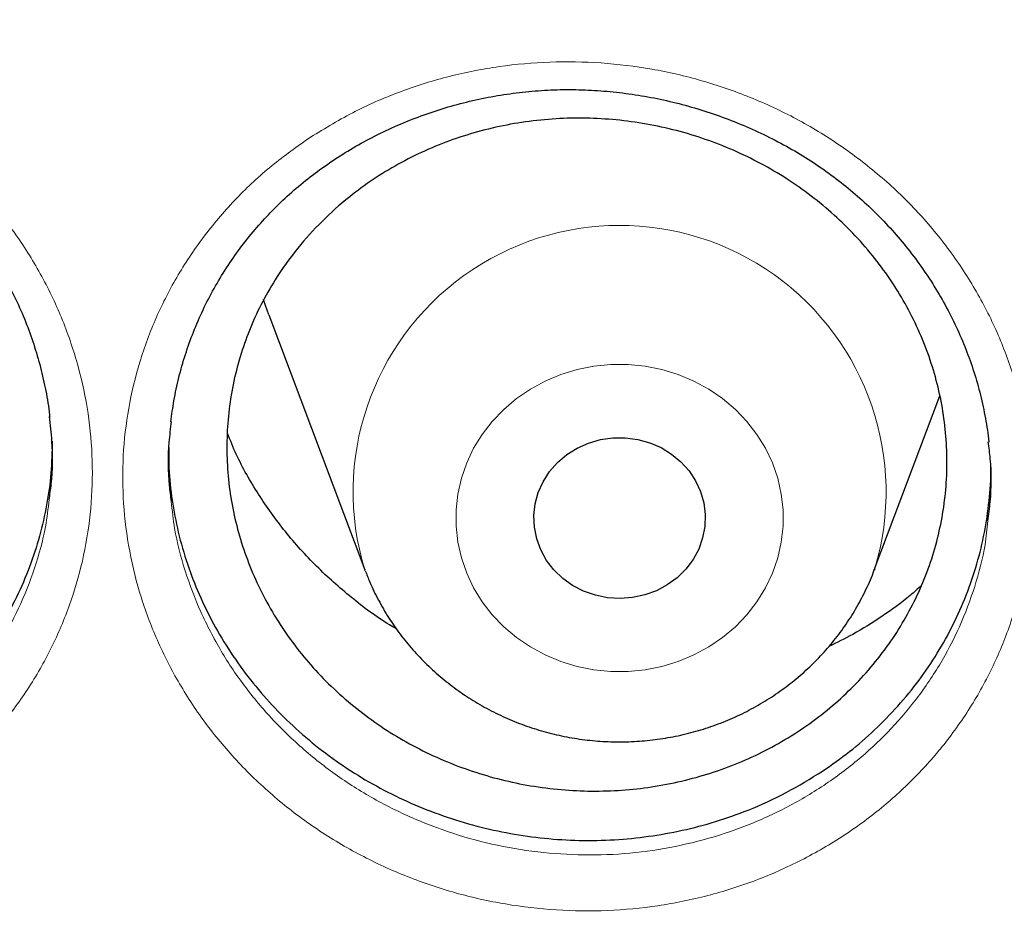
# Model space of a CAD drawing. Header units: millimetres. Extents: x 8 to 791, y 12 to 1717.
# Tile 200 of 256: x 372.11 to 376.7, y 1555.61 to 1559.79. Entities that reach past the tile are written whole.
import ezdxf

# ---------------------------------------------------------------- set-up
doc = ezdxf.new("R2010")
doc.units = ezdxf.units.MM

msp = doc.modelspace()

# ---------------------------------------------------------------- linework, layer by layer
at = {"color": 7, "linetype": 'Continuous', "lineweight": 30}
for p, q in [((373.2691, 1558.4164), (373.7161, 1557.2282)), ((376.0923, 1557.2282), (376.3973, 1558.039)), ((373.7177, 1557.224), (373.7161, 1557.2282)), ((376.094, 1557.2329), (376.0923, 1557.2282))]:
    msp.add_line(p, q, dxfattribs=at)
at = {"color": 7, "linetype": 'Continuous', "lineweight": 30, "flags": 128}
for points in [[(373.2691, 1558.4164), (373.2532, 1558.4605), (373.244, 1558.4884)], [(374.5178, 1557.3725), (374.5069, 1557.4264), (374.5044, 1557.4811), (374.5104, 1557.5356), (374.5248, 1557.5887), (374.5474, 1557.6392), (374.5775, 1557.6862), (374.6146, 1557.7285), (374.6578, 1557.7653), (374.7063, 1557.7958), (374.759, 1557.8194), (374.8148, 1557.8355), (374.8726, 1557.8438), (374.931, 1557.8441), (374.9888, 1557.8365), (375.0448, 1557.821), (375.0978, 1557.798), (375.1467, 1557.7681), (375.1905, 1557.7318), (375.2281, 1557.6899), (375.2588, 1557.6433), (375.282, 1557.593), (375.2971, 1557.5401), (375.3038, 1557.4857), (375.3021, 1557.4309), (375.2918, 1557.377), (375.2733, 1557.325), (375.2469, 1557.2761), (375.2132, 1557.2314), (375.1729, 1557.1917), (375.1269, 1557.158), (375.0762, 1557.1308), (375.0218, 1557.111), (374.9648, 1557.0987), (374.9066, 1557.0944), (374.8484, 1557.0981), (374.7913, 1557.1096), (374.7366, 1557.1289), (374.6855, 1557.1554), (374.6391, 1557.1886), (374.5983, 1557.2279), (374.564, 1557.2722), (374.537, 1557.3208), (374.5178, 1557.3725)]]:
    msp.add_lwpolyline(points, dxfattribs=at)
at = {"color": 8, "linetype": 'Continuous', "lineweight": 0, "flags": 128}
msp.add_lwpolyline([(374.1666, 1557.2842), (374.15, 1557.3576), (374.1416, 1557.4322), (374.1416, 1557.5072), (374.15, 1557.5817), (374.1666, 1557.6551), (374.1913, 1557.7264), (374.2238, 1557.7949), (374.2638, 1557.8599), (374.3107, 1557.9205), (374.3642, 1557.9763), (374.4236, 1558.0265), (374.4883, 1558.0705), (374.5575, 1558.108), (374.6305, 1558.1385), (374.7066, 1558.1617), (374.7847, 1558.1773), (374.8642, 1558.1851), (374.9442, 1558.1851), (375.0237, 1558.1773), (375.1018, 1558.1617), (375.1779, 1558.1385), (375.2509, 1558.108), (375.3201, 1558.0705), (375.3848, 1558.0265), (375.4442, 1557.9763), (375.4977, 1557.9205), (375.5446, 1557.8599), (375.5846, 1557.7949), (375.6171, 1557.7264), (375.6418, 1557.6551), (375.6584, 1557.5817), (375.6668, 1557.5072), (375.6668, 1557.4322), (375.6584, 1557.3576), (375.6418, 1557.2842), (375.6171, 1557.2129), (375.5846, 1557.1444), (375.5446, 1557.0795), (375.4977, 1557.0188), (375.4442, 1556.9631), (375.3848, 1556.9129), (375.3201, 1556.8688), (375.2509, 1556.8313), (375.1779, 1556.8008), (375.1018, 1556.7776), (375.0237, 1556.762), (374.9442, 1556.7542), (374.8642, 1556.7542), (374.7847, 1556.762), (374.7066, 1556.7776), (374.6305, 1556.8008), (374.5575, 1556.8313), (374.4883, 1556.8688), (374.4236, 1556.9129), (374.3642, 1556.9631), (374.3107, 1557.0188), (374.2638, 1557.0795), (374.2238, 1557.1444), (374.1913, 1557.2129), (374.1666, 1557.2842)], dxfattribs=at)
at = {"color": 8, "linetype": 'Continuous', "lineweight": 0}
msp.add_arc((374.9044, 1557.5916), 1.2426, 343.2205, 197.0047, dxfattribs=at)
for points, knots in [([(391.9045, 1594.1384), (391.4079, 1594.1325), (390.4148, 1594.1207), (388.9279, 1594.0251), (387.4468, 1593.8726), (385.9744, 1593.658), (384.522, 1593.3848), (383.0924, 1593.0544), (381.6879, 1592.6687), (380.3024, 1592.2266), (378.9303, 1591.7256), (377.5746, 1591.1657), (376.2385, 1590.5467), (374.9327, 1589.8732), (373.6598, 1589.1465), (372.4295, 1588.3727), (371.2435, 1587.5542), (370.1031, 1586.6936), (369.0035, 1585.7876), (367.9401, 1584.8322), (366.916, 1583.8281), (365.9341, 1582.7766), (365.0025, 1581.6855), (364.1228, 1580.5571), (363.3018, 1579.4004), (362.54, 1578.2184), (361.8375, 1577.0139), (361.191, 1575.7821), (360.5983, 1574.5176), (360.0617, 1573.2223), (359.5835, 1571.8983), (359.1678, 1570.5558), (358.8154, 1569.1975), (358.5287, 1567.8341), (358.3069, 1566.4685), (358.1492, 1565.1035), (358.0544, 1563.7333), (358.0226, 1562.3523), (358.0552, 1560.9629), (358.1534, 1559.568), (358.317, 1558.1784), (358.5454, 1556.797), (358.8367, 1555.4344), (359.1888, 1554.0932), (359.5999, 1552.7754), (360.0712, 1551.4755), (360.6051, 1550.1882), (361.2019, 1548.9163), (361.8617, 1547.6628), (362.5795, 1546.4377), (363.3541, 1545.2435), (364.179, 1544.0892), (365.0514, 1542.9765), (365.9686, 1541.9066), (366.9343, 1540.8749), (367.9527, 1539.8773), (369.0228, 1538.9165), (370.1437, 1537.9953), (371.3066, 1537.1212), (372.5093, 1536.2959), (373.7422, 1535.5256), (375.0021, 1534.8108), (376.2859, 1534.1517), (377.5989, 1533.5453), (378.9467, 1532.9892), (380.3273, 1532.4858), (381.7385, 1532.0371), (383.1694, 1531.6471), (384.6173, 1531.3164), (386.0705, 1531.0475), (387.526, 1530.8394), (388.981, 1530.6914), (390.4414, 1530.6025), (391.9134, 1530.5727), (393.3942, 1530.6033), (394.8811, 1530.6954), (396.3622, 1530.8488), (397.8346, 1531.0632), (399.2869, 1531.3364), (400.7165, 1531.6668), (402.1211, 1532.0525), (403.5066, 1532.4947), (404.8787, 1532.9956), (406.2344, 1533.5555), (407.5705, 1534.1745), (408.8762, 1534.848), (410.1492, 1535.5747), (411.3795, 1536.3486), (412.5655, 1537.1671), (413.7058, 1538.0276), (414.8055, 1538.9336), (415.8688, 1539.889), (416.8929, 1540.8931), (417.8748, 1541.9446), (418.8065, 1543.0357), (419.6861, 1544.1641), (420.5071, 1545.3208), (421.269, 1546.5028), (421.9715, 1547.7073), (422.6179, 1548.9391), (423.2106, 1550.2036), (423.7472, 1551.4989), (424.2255, 1552.8229), (424.6412, 1554.1654), (424.9936, 1555.5237), (425.2803, 1556.8871), (425.5021, 1558.2527), (425.6598, 1559.6178), (425.7545, 1560.9879), (425.7863, 1562.3689), (425.7538, 1563.7583), (425.6555, 1565.1532), (425.492, 1566.5428), (425.2635, 1567.9243), (424.9723, 1569.2868), (424.6202, 1570.6281), (424.2091, 1571.9458), (423.7378, 1573.2457), (423.2038, 1574.533), (422.6071, 1575.8049), (421.9473, 1577.0584), (421.2294, 1578.2835), (420.4549, 1579.4778), (419.63, 1580.632), (418.7576, 1581.7447), (417.8403, 1582.8146), (416.8747, 1583.8463), (415.8563, 1584.8439), (414.7861, 1585.8047), (413.6653, 1586.726), (412.5024, 1587.6), (411.2997, 1588.4253), (410.0668, 1589.1956), (408.8069, 1589.9104), (407.5231, 1590.5695), (406.2101, 1591.1759), (404.8623, 1591.732), (403.4817, 1592.2354), (402.0705, 1592.6841), (400.6395, 1593.0741), (399.1917, 1593.4048), (397.7385, 1593.6737), (396.283, 1593.882), (394.828, 1594.0291), (393.3676, 1594.1213), (392.3922, 1594.1327), (391.9045, 1594.1384)], [0, 0, 0, 0, 0.007, 0.014, 0.021, 0.028, 0.035, 0.041875, 0.04875, 0.055625, 0.0625, 0.0695, 0.0765, 0.0835, 0.0905, 0.0975, 0.104375, 0.11125, 0.118125, 0.125, 0.132, 0.139, 0.146, 0.153, 0.16, 0.166875, 0.17375, 0.180625, 0.1875, 0.1945, 0.2015, 0.2085, 0.2155, 0.2225, 0.229375, 0.23625, 0.243125, 0.25, 0.257, 0.264, 0.271, 0.278, 0.285, 0.291875, 0.29875, 0.305625, 0.3125, 0.3195, 0.3265, 0.3335, 0.3405, 0.3475, 0.354375, 0.36125, 0.368125, 0.375, 0.382, 0.389, 0.396, 0.403, 0.41, 0.416875, 0.42375, 0.430625, 0.4375, 0.4445, 0.4515, 0.4585, 0.4655, 0.4725, 0.479375, 0.48625, 0.493125, 0.5, 0.507, 0.514, 0.521, 0.528, 0.535, 0.541875, 0.54875, 0.555625, 0.5625, 0.5695, 0.5765, 0.5835, 0.5905, 0.5975, 0.604375, 0.61125, 0.618125, 0.625, 0.632, 0.639, 0.646, 0.653, 0.66, 0.666875, 0.67375, 0.680625, 0.6875, 0.6945, 0.7015, 0.7085, 0.7155, 0.7225, 0.729375, 0.73625, 0.743125, 0.75, 0.757, 0.764, 0.771, 0.778, 0.785, 0.791875, 0.79875, 0.805625, 0.8125, 0.8195, 0.8265, 0.8335, 0.8405, 0.8475, 0.854375, 0.86125, 0.868125, 0.875, 0.882, 0.889, 0.896, 0.903, 0.91, 0.916875, 0.92375, 0.930625, 0.9375, 0.9445, 0.9515, 0.9585, 0.9655, 0.9725, 0.979375, 0.98625, 0.993125, 1, 1, 1, 1]), ([(369.1424, 1559.4035), (369.2069, 1559.44), (369.3363, 1559.5131), (369.5456, 1559.5966), (369.7657, 1559.6609), (369.9962, 1559.7015), (370.2336, 1559.7181), (370.4721, 1559.7098), (370.7087, 1559.676), (370.9405, 1559.6179), (371.1648, 1559.5364), (371.3784, 1559.4315), (371.5791, 1559.3052), (371.7638, 1559.1594), (371.9298, 1558.9954), (372.0757, 1558.816), (372.2, 1558.623), (372.3001, 1558.4183), (372.3757, 1558.205), (372.4256, 1557.986), (372.4484, 1557.764), (372.4449, 1557.5419), (372.4151, 1557.3221), (372.3584, 1557.1074), (372.2763, 1556.9006), (372.1699, 1556.7041), (372.0398, 1556.5211), (371.8885, 1556.3533), (371.7219, 1556.2064), (371.5433, 1556.0813), (371.351, 1555.9741), (371.1405, 1555.8851), (370.9142, 1555.8169), (370.6808, 1555.7732), (370.4432, 1555.7553), (370.2046, 1555.7619), (369.9673, 1555.7933), (369.7345, 1555.8501), (369.5091, 1555.9306), (369.2942, 1556.0337), (369.093, 1556.1588), (368.9076, 1556.3034), (368.7398, 1556.4659), (368.5925, 1556.6449), (368.467, 1556.8376), (368.3647, 1557.0414), (368.288, 1557.2542), (368.2367, 1557.4727), (368.2115, 1557.6946), (368.2137, 1557.917), (368.2422, 1558.137), (368.2967, 1558.352), (368.3774, 1558.5589), (368.4821, 1558.7556), (368.6115, 1558.9422), (368.7662, 1559.1146), (368.9427, 1559.2725), (369.0759, 1559.3599), (369.1424, 1559.4035)], [0, 0, 0, 0, 0.0172401, 0.0345313, 0.0517718, 0.0696837, 0.087653, 0.105565, 0.1234509, 0.141394, 0.1592806, 0.1771981, 0.1951732, 0.2130906, 0.2309388, 0.2488432, 0.2666904, 0.2845756, 0.302518, 0.3204029, 0.3382356, 0.3561247, 0.373957, 0.3918258, 0.4097515, 0.4276201, 0.4454795, 0.4633957, 0.4812551, 0.4978157, 0.5143759, 0.5323699, 0.5504206, 0.5684121, 0.5863218, 0.6042878, 0.6221966, 0.6401465, 0.6581542, 0.6761042, 0.6939799, 0.7119125, 0.7297881, 0.7476729, 0.765615, 0.7834998, 0.8013527, 0.8192625, 0.8371152, 0.8549632, 0.8728679, 0.8907153, 0.9085427, 0.9264256, 0.9442511, 0.9628131, 0.9814385, 1, 1, 1, 1]), ([(373.463, 1559.2453), (373.532, 1559.2873), (373.6668, 1559.3694), (373.8857, 1559.4626), (374.1101, 1559.5328), (374.3424, 1559.5787), (374.5794, 1559.5993), (374.818, 1559.5954), (375.0554, 1559.5667), (375.2886, 1559.5126), (375.5147, 1559.4348), (375.7305, 1559.3342), (375.9329, 1559.2114), (376.1199, 1559.0688), (376.2891, 1558.9081), (376.4379, 1558.7307), (376.565, 1558.5394), (376.6688, 1558.3367), (376.7473, 1558.1247), (376.8003, 1557.9066), (376.8273, 1557.6847), (376.8268, 1557.4619), (376.7999, 1557.241), (376.7468, 1557.025), (376.6675, 1556.8168), (376.5641, 1556.6187), (376.4397, 1556.4363), (376.2969, 1556.2718), (376.1362, 1556.1222), (375.9547, 1555.9878), (375.7541, 1555.8713), (375.5406, 1555.7766), (375.3163, 1555.7056), (375.0844, 1555.6585), (374.8477, 1555.6358), (374.609, 1555.6387), (374.3714, 1555.6663), (374.138, 1555.7183), (373.912, 1555.7948), (373.6959, 1555.8942), (373.4924, 1556.015), (373.3045, 1556.1567), (373.1343, 1556.3166), (372.9837, 1556.4928), (372.8556, 1556.6834), (372.7506, 1556.8854), (372.6698, 1557.0968), (372.6153, 1557.3151), (372.5872, 1557.5374), (372.5854, 1557.7606), (372.611, 1557.9817), (372.6629, 1558.198), (372.7401, 1558.4071), (372.8427, 1558.6058), (372.9683, 1558.7921), (373.1148, 1558.9623), (373.2789, 1559.1159), (373.4016, 1559.2021), (373.463, 1559.2453)], [0, 0, 0, 0, 0.018752, 0.036614, 0.054532, 0.072392, 0.090272, 0.108207, 0.126085, 0.14401, 0.161993, 0.179917, 0.197806, 0.215751, 0.233639, 0.251514, 0.269446, 0.28732, 0.305175, 0.323086, 0.34094, 0.358813, 0.376743, 0.394616, 0.41245, 0.430339, 0.44817, 0.46505, 0.48193, 0.499799, 0.517725, 0.535594, 0.553457, 0.571378, 0.589241, 0.607136, 0.625087, 0.642981, 0.660868, 0.678812, 0.696699, 0.714593, 0.732543, 0.750436, 0.768292, 0.786205, 0.804061, 0.821965, 0.839928, 0.857835, 0.875698, 0.893618, 0.911482, 0.929317, 0.947209, 0.965045, 0.982522, 1, 1, 1, 1]), ([(368.4435, 1557.6705), (368.4466, 1557.6388), (368.456, 1557.54), (368.4975, 1557.3771), (368.566, 1557.1844), (368.6588, 1556.9998), (368.7723, 1556.8252), (368.9056, 1556.6629), (369.0575, 1556.5155), (369.2253, 1556.3843), (369.4074, 1556.2707), (369.6018, 1556.177), (369.8058, 1556.1036), (370.0164, 1556.0518), (370.2311, 1556.0228), (370.447, 1556.0162), (370.662, 1556.0319), (370.8732, 1556.0709), (371.0779, 1556.132), (371.2682, 1556.212), (371.4422, 1556.3084), (371.6037, 1556.4211), (371.7545, 1556.5536), (371.8914, 1556.705), (372.0091, 1556.8702), (372.1056, 1557.0475), (372.179, 1557.2345), (372.2268, 1557.4048), (372.2394, 1557.5134), (372.2442, 1557.5557)], [0, 0, 0, 0, 0.018201, 0.056702, 0.095081, 0.133529, 0.172099, 0.210547, 0.248979, 0.287534, 0.325966, 0.364554, 0.403265, 0.441852, 0.480364, 0.518999, 0.557514, 0.596195, 0.635004, 0.673691, 0.709283, 0.744876, 0.783272, 0.82179, 0.860186, 0.898599, 0.937134, 0.975548, 1, 1, 1, 1]), ([(372.8135, 1557.5473), (372.818, 1557.5049), (372.8296, 1557.3955), (372.8754, 1557.2225), (372.9478, 1557.0311), (373.043, 1556.8481), (373.159, 1556.6754), (373.2952, 1556.5158), (373.4494, 1556.3708), (373.6194, 1556.2423), (373.8036, 1556.1326), (373.9991, 1556.0423), (374.2036, 1555.9726), (374.4149, 1555.9252), (374.6298, 1555.8998), (374.8458, 1555.8967), (375.06, 1555.9168), (375.2698, 1555.959), (375.4728, 1556.0228), (375.666, 1556.108), (375.8474, 1556.2129), (376.0117, 1556.3341), (376.1572, 1556.4692), (376.2865, 1556.6178), (376.3991, 1556.7825), (376.4928, 1556.9615), (376.5637, 1557.1498), (376.6074, 1557.3157), (376.6182, 1557.4194), (376.622, 1557.4565)], [0, 0, 0, 0, 0.024275, 0.062652, 0.100936, 0.13934, 0.177621, 0.215972, 0.254446, 0.292797, 0.33114, 0.369605, 0.407948, 0.446305, 0.484783, 0.523139, 0.56143, 0.599843, 0.638134, 0.676432, 0.714851, 0.753146, 0.789354, 0.825561, 0.863781, 0.902125, 0.94035, 0.978653, 1, 1, 1, 1])]:
    msp.add_open_spline(points, degree=3, knots=knots, dxfattribs=at)
at = {"color": 7, "linetype": 'Continuous', "lineweight": 30}
for points, knots in [([(357.0532, 1565.0448), (357.0508, 1565.0099), (357.0461, 1564.9393), (357.0399, 1564.8224), (357.0331, 1564.6975), (357.0252, 1564.566), (357.017, 1564.4251), (357.0091, 1564.274), (357.0006, 1564.0953), (356.992, 1563.8866), (356.9839, 1563.6459), (356.9766, 1563.3568), (356.9714, 1563.015), (356.9704, 1562.6164), (356.975, 1562.1887), (356.9867, 1561.7289), (357.0066, 1561.2429), (357.0353, 1560.7411), (357.0725, 1560.2367), (357.1178, 1559.734), (357.1713, 1559.2329), (357.2327, 1558.7336), (357.3199, 1558.1085), (357.4415, 1557.3594), (357.6082, 1556.4891), (357.7605, 1555.8002), (357.8839, 1555.2895), (357.9689, 1554.9541), (358.0562, 1554.6248), (358.1433, 1554.3102), (358.2272, 1554.0185), (358.3061, 1553.7533), (358.3793, 1553.5145), (358.4462, 1553.3019), (358.5064, 1553.1154), (358.5591, 1552.9548), (358.6042, 1552.82), (358.6393, 1552.7162), (358.6666, 1552.6365), (358.6902, 1552.5679), (358.7165, 1552.4923), (358.7477, 1552.403), (358.7845, 1552.2992), (358.8307, 1552.17), (358.8878, 1552.0129), (358.9571, 1551.8258), (359.0362, 1551.6165), (359.1255, 1551.3853), (359.2256, 1551.1325), (359.335, 1550.8633), (359.4508, 1550.586), (359.6126, 1550.2089), (359.8226, 1549.7387), (360.0854, 1549.1801), (360.3848, 1548.5743), (360.7235, 1547.9255), (361.1044, 1547.2377), (361.4961, 1546.5691), (361.9371, 1545.8554), (362.4355, 1545.0952), (362.9974, 1544.2914), (363.5841, 1543.503), (364.1207, 1542.825), (364.6016, 1542.2466), (365.0237, 1541.7582), (365.4687, 1541.2632), (365.9374, 1540.7626), (366.3963, 1540.2924), (366.8416, 1539.8533), (367.27, 1539.4454), (367.7152, 1539.0363), (368.1767, 1538.6274), (368.5913, 1538.2734), (368.9458, 1537.9797), (369.2283, 1537.7509), (369.4925, 1537.5412), (369.738, 1537.3502), (369.9643, 1537.1772), (370.1614, 1537.0289), (370.3309, 1536.9032), (370.4745, 1536.7978), (370.6036, 1536.7041), (370.7099, 1536.6275), (370.7926, 1536.5685), (370.8521, 1536.5261), (370.9062, 1536.4878), (370.9723, 1536.4412), (371.0611, 1536.3789), (371.1716, 1536.302), (371.2957, 1536.2163), (371.4305, 1536.1242), (371.576, 1536.0257), (371.7632, 1535.9005), (371.9973, 1535.7463), (372.2837, 1535.5614), (372.5967, 1535.3637), (372.9369, 1535.1541), (373.302, 1534.9349), (373.6861, 1534.7107), (374.0797, 1534.4876), (374.476, 1534.2696), (374.9737, 1534.004), (375.5734, 1533.6972), (376.2758, 1533.3571), (376.9747, 1533.0372), (377.7049, 1532.7215), (378.4656, 1532.4129), (379.2559, 1532.114), (380.04, 1531.8382), (380.8213, 1531.5831), (381.599, 1531.3484), (382.3747, 1531.1329), (383.1479, 1530.9361), (383.9229, 1530.7565), (384.776, 1530.578), (385.7075, 1530.4068), (386.718, 1530.2497), (387.7304, 1530.1207), (388.7455, 1530.0195), (389.7632, 1529.9462), (390.7827, 1529.901), (391.8033, 1529.884), (392.8239, 1529.8953), (393.8437, 1529.935), (394.8619, 1530.0027), (395.8775, 1530.0984), (396.8898, 1530.2218), (397.8978, 1530.3729), (398.8286, 1530.5385), (399.6827, 1530.7122), (400.4634, 1530.8886), (401.2464, 1531.0833), (402.0351, 1531.2981), (402.8256, 1531.5326), (403.6172, 1531.787), (404.4091, 1532.0618), (405.2052, 1532.3591), (405.9911, 1532.6741), (406.7655, 1533.0061), (407.5216, 1533.3512), (408.2642, 1533.7112), (408.9861, 1534.0818), (409.686, 1534.4613), (410.2891, 1534.8057), (410.8011, 1535.1105), (411.2273, 1535.3725), (411.644, 1535.6368), (411.9824, 1535.8582), (412.2385, 1536.0293), (412.4076, 1536.144), (412.5522, 1536.2431), (412.6725, 1536.3263), (412.7687, 1536.3935), (412.8371, 1536.4415), (412.8836, 1536.4743), (412.9221, 1536.5015), (412.9685, 1536.5344), (413.0278, 1536.5766), (413.0971, 1536.6262), (413.1924, 1536.6947), (413.3176, 1536.7855), (413.4765, 1536.9019), (413.6774, 1537.0511), (413.9174, 1537.2323), (414.1928, 1537.4443), (414.4782, 1537.6689), (414.7929, 1537.9221), (415.1375, 1538.2063), (415.5121, 1538.5243), (415.898, 1538.8617), (416.2945, 1539.2193), (416.7005, 1539.5977), (417.0877, 1539.9709), (417.4545, 1540.3357), (417.7942, 1540.6837), (418.125, 1541.0325), (418.44, 1541.3742), (418.7381, 1541.7066), (419.0356, 1542.0471), (419.3305, 1542.3942), (419.6212, 1542.7461), (419.8914, 1543.0823), (420.1435, 1543.4042), (420.3779, 1543.7109), (420.595, 1544.0018), (420.7938, 1544.2741), (420.9809, 1544.5358), (421.1669, 1544.8013), (421.362, 1545.0858), (421.5697, 1545.3957), (421.789, 1545.7316), (422.019, 1546.0939), (422.2588, 1546.4832), (422.5074, 1546.9001), (422.7438, 1547.3108), (422.967, 1547.7119), (423.1759, 1548.0995), (423.3851, 1548.5009), (423.5884, 1548.9051), (423.7872, 1549.3148), (423.9773, 1549.7213), (424.1582, 1550.1229), (424.3234, 1550.5033), (424.4737, 1550.8621), (424.6101, 1551.1988), (424.7334, 1551.5133), (424.8444, 1551.8051), (424.9275, 1552.0301), (424.986, 1552.1915), (425.022, 1552.2923), (425.0531, 1552.3798), (425.079, 1552.4537), (425.1, 1552.514), (425.1173, 1552.5637), (425.1365, 1552.6193), (425.1618, 1552.6931), (425.1962, 1552.7944), (425.238, 1552.9192), (425.2904, 1553.078), (425.3517, 1553.2674), (425.4199, 1553.4832), (425.49, 1553.7109), (425.5615, 1553.9498), (425.6342, 1554.1999), (425.7209, 1554.5079), (425.8209, 1554.879), (425.9326, 1555.318), (426.0436, 1555.783), (426.1444, 1556.2364), (426.2352, 1556.6749), (426.3163, 1557.095), (426.394, 1557.5297), (426.4818, 1558.0655), (426.572, 1558.6902), (426.6569, 1559.3929), (426.7237, 1560.0732), (426.7738, 1560.7306), (426.8089, 1561.3647), (426.8302, 1561.9754), (426.8378, 1562.4719), (426.8382, 1562.86), (426.8358, 1563.1455), (426.8308, 1563.4241), (426.8237, 1563.6914), (426.815, 1563.9447), (426.8049, 1564.1919), (426.7936, 1564.4303), (426.7812, 1564.6577), (426.769, 1564.8593), (426.76, 1564.986), (426.7558, 1565.0448)], [0, 0, 0, 0, 0.000951, 0.00193, 0.003036, 0.004253, 0.00557, 0.006974, 0.008466, 0.010552, 0.012788, 0.015174, 0.018604, 0.022304, 0.026272, 0.03051, 0.035109, 0.039809, 0.0445, 0.049182, 0.053854, 0.058517, 0.063171, 0.071403, 0.079606, 0.08778, 0.090983, 0.094182, 0.097376, 0.100428, 0.103231, 0.105785, 0.10809, 0.110147, 0.111955, 0.113514, 0.114824, 0.115886, 0.116546, 0.117156, 0.117891, 0.118757, 0.119771, 0.120935, 0.122551, 0.124388, 0.126447, 0.128728, 0.13123, 0.133951, 0.136743, 0.139515, 0.145262, 0.150923, 0.1565, 0.163835, 0.171017, 0.178053, 0.185051, 0.193961, 0.202877, 0.211797, 0.220722, 0.226386, 0.232222, 0.238233, 0.244421, 0.250785, 0.255992, 0.261311, 0.266742, 0.272285, 0.27791, 0.2814, 0.284654, 0.287671, 0.290452, 0.292997, 0.295305, 0.297061, 0.298651, 0.300074, 0.30133, 0.302159, 0.302792, 0.303286, 0.303933, 0.304956, 0.306188, 0.307532, 0.308987, 0.310553, 0.31223, 0.315004, 0.318038, 0.32133, 0.324881, 0.328691, 0.332679, 0.336722, 0.340731, 0.344704, 0.351714, 0.358613, 0.3654, 0.372077, 0.379665, 0.387104, 0.394395, 0.401597, 0.408772, 0.415794, 0.42279, 0.429761, 0.436706, 0.445688, 0.454627, 0.463542, 0.472457, 0.481371, 0.490286, 0.4992, 0.508115, 0.517029, 0.525944, 0.534858, 0.543773, 0.552688, 0.561603, 0.568593, 0.575583, 0.582642, 0.589812, 0.597096, 0.604359, 0.61173, 0.61921, 0.626799, 0.634111, 0.641505, 0.648815, 0.655997, 0.663051, 0.669978, 0.674479, 0.678925, 0.683315, 0.687644, 0.689723, 0.691543, 0.693106, 0.69441, 0.695455, 0.696243, 0.696646, 0.696978, 0.697502, 0.698168, 0.698928, 0.699781, 0.70131, 0.703068, 0.705055, 0.708015, 0.711125, 0.714373, 0.717759, 0.721968, 0.726371, 0.73097, 0.735762, 0.74075, 0.745932, 0.750272, 0.754723, 0.75908, 0.763275, 0.767308, 0.771181, 0.775537, 0.77967, 0.783578, 0.787262, 0.79079, 0.794084, 0.797145, 0.799974, 0.80285, 0.805987, 0.809385, 0.813035, 0.816945, 0.821115, 0.825545, 0.830235, 0.834102, 0.838129, 0.842317, 0.846532, 0.850562, 0.854837, 0.85888, 0.862688, 0.866263, 0.869604, 0.872711, 0.875584, 0.878223, 0.879337, 0.880326, 0.881181, 0.881903, 0.882491, 0.882945, 0.883358, 0.884118, 0.885104, 0.886317, 0.887757, 0.88973, 0.891826, 0.894024, 0.896326, 0.898731, 0.901239, 0.905195, 0.909383, 0.913804, 0.918457, 0.922275, 0.926238, 0.930343, 0.934543, 0.941328, 0.94789, 0.954228, 0.960343, 0.966236, 0.971905, 0.977351, 0.980059, 0.98271, 0.985301, 0.987816, 0.990158, 0.992312, 0.994612, 0.996657, 0.99845, 1, 1, 1, 1]), ([(359.582, 1559.2529), (359.5907, 1559.1731), (359.6162, 1558.9407), (359.6664, 1558.5564), (359.732, 1558.1001), (359.8054, 1557.6448), (359.8859, 1557.1905), (359.9738, 1556.7375), (360.069, 1556.2858), (360.1714, 1555.8354), (360.2811, 1555.3866), (360.3979, 1554.9393), (360.522, 1554.4938), (360.6531, 1554.0501), (360.7914, 1553.6083), (360.9368, 1553.1685), (361.0893, 1552.7308), (361.2488, 1552.2953), (361.4152, 1551.8621), (361.5886, 1551.4313), (361.769, 1551.0031), (361.9561, 1550.5774), (362.1502, 1550.1544), (362.3509, 1549.7343), (362.5585, 1549.317), (362.7727, 1548.9027), (362.9935, 1548.4915), (363.221, 1548.0835), (363.455, 1547.6787), (363.6954, 1547.2773), (363.9423, 1546.8794), (364.1956, 1546.4849), (364.4552, 1546.0942), (364.721, 1545.7071), (364.9931, 1545.3239), (365.2712, 1544.9445), (365.5555, 1544.5692), (365.8457, 1544.1979), (366.1419, 1543.8307), (366.4439, 1543.4678), (366.7518, 1543.1092), (367.0654, 1542.755), (367.3847, 1542.4054), (367.7095, 1542.0602), (368.0399, 1541.7197), (368.3757, 1541.3839), (368.7168, 1541.053), (369.0633, 1540.7269), (369.4149, 1540.4057), (369.7717, 1540.0895), (370.1335, 1539.7785), (370.5003, 1539.4726), (370.872, 1539.1719), (371.2484, 1538.8766), (371.6296, 1538.5866), (372.0154, 1538.302), (372.4057, 1538.023), (372.8005, 1537.7495), (373.1996, 1537.4816), (373.603, 1537.2194), (374.0106, 1536.963), (374.4222, 1536.7123), (374.8378, 1536.4675), (375.2574, 1536.2287), (375.6807, 1535.9958), (376.1077, 1535.7689), (376.5383, 1535.5481), (376.9724, 1535.3335), (377.4099, 1535.125), (377.8507, 1534.9227), (378.2948, 1534.7267), (378.7419, 1534.537), (379.192, 1534.3537), (379.645, 1534.1768), (380.1009, 1534.0063), (380.5594, 1533.8423), (381.0205, 1533.6848), (381.484, 1533.5338), (381.95, 1533.3895), (382.4182, 1533.2517), (382.8886, 1533.1206), (383.3611, 1532.9962), (383.8354, 1532.8785), (384.3117, 1532.7676), (384.7896, 1532.6634), (385.2692, 1532.5659), (385.7503, 1532.4753), (386.2328, 1532.3915), (386.7166, 1532.3146), (387.2016, 1532.2445), (387.6876, 1532.1813), (388.1746, 1532.125), (388.6625, 1532.0756), (389.1511, 1532.0331), (389.6403, 1531.9976), (390.13, 1531.969), (390.6202, 1531.9473), (391.1106, 1531.9326), (391.6012, 1531.9248), (392.0919, 1531.924), (392.5826, 1531.9301), (393.073, 1531.9432), (393.5633, 1531.9632), (394.0531, 1531.9902), (394.5425, 1532.0241), (395.0312, 1532.065), (395.5193, 1532.1127), (396.0065, 1532.1674), (396.4928, 1532.229), (396.978, 1532.2974), (397.4621, 1532.3727), (397.9449, 1532.4549), (398.4264, 1532.5439), (398.9063, 1532.6397), (399.3847, 1532.7424), (399.8613, 1532.8517), (400.3362, 1532.9678), (400.8091, 1533.0907), (401.28, 1533.2202), (401.7487, 1533.3564), (402.2152, 1533.4992), (402.6794, 1533.6486), (403.1411, 1533.8045), (403.6002, 1533.967), (404.0567, 1534.136), (404.5104, 1534.3114), (404.9612, 1534.4932), (405.409, 1534.6814), (405.8538, 1534.8759), (406.2954, 1535.0767), (406.7337, 1535.2837), (407.1687, 1535.497), (407.6001, 1535.7163), (408.028, 1535.9418), (408.4522, 1536.1732), (408.8726, 1536.4107), (409.2892, 1536.6541), (409.7018, 1536.9034), (410.1103, 1537.1585), (410.5147, 1537.4193), (410.9149, 1537.6858), (411.3107, 1537.958), (411.7021, 1538.2358), (412.0889, 1538.5191), (412.4712, 1538.8078), (412.8488, 1539.1019), (413.2216, 1539.4013), (413.5896, 1539.706), (413.9526, 1540.0159), (414.3106, 1540.3308), (414.6634, 1540.6508), (415.0111, 1540.9758), (415.3536, 1541.3056), (415.6906, 1541.6403), (416.0223, 1541.9797), (416.3484, 1542.3238), (416.669, 1542.6724), (416.984, 1543.0256), (417.2932, 1543.3831), (417.5966, 1543.745), (417.8942, 1544.1112), (418.1859, 1544.4815), (418.4715, 1544.856), (418.7511, 1545.2344), (419.0246, 1545.6167), (419.2919, 1546.0029), (419.553, 1546.3929), (419.8078, 1546.7864), (420.0562, 1547.1836), (420.2981, 1547.5842), (420.5337, 1547.9882), (420.7626, 1548.3955), (420.9851, 1548.8059), (421.2008, 1549.2195), (421.41, 1549.6361), (421.6123, 1550.0556), (421.8079, 1550.478), (421.9967, 1550.903), (422.1787, 1551.3307), (422.3537, 1551.7609), (422.5218, 1552.1935), (422.6829, 1552.6285), (422.837, 1553.0657), (422.9841, 1553.505), (423.1241, 1553.9464), (423.2569, 1554.3897), (423.3826, 1554.8348), (423.5012, 1555.2816), (423.6125, 1555.7301), (423.7166, 1556.1801), (423.8135, 1556.6315), (423.9031, 1557.0843), (423.9854, 1557.5383), (424.0604, 1557.9933), (424.1281, 1558.4494), (424.1884, 1558.9064), (424.2413, 1559.3642), (424.2869, 1559.8227), (424.3252, 1560.2818), (424.356, 1560.7414), (424.3794, 1561.2013), (424.3954, 1561.6616), (424.4034, 1562.0707), (424.4042, 1562.3263), (424.4045, 1562.4284)], [0, 0, 0, 0, 0.002595, 0.007564, 0.012533, 0.017502, 0.02247, 0.027439, 0.032408, 0.037377, 0.042346, 0.047315, 0.052284, 0.057254, 0.062223, 0.067192, 0.072161, 0.07713, 0.0821, 0.087069, 0.092038, 0.097008, 0.101977, 0.106946, 0.111916, 0.116885, 0.121855, 0.126825, 0.131794, 0.136764, 0.141734, 0.146704, 0.151673, 0.156643, 0.161613, 0.166583, 0.171553, 0.176523, 0.181493, 0.186464, 0.191434, 0.196404, 0.201374, 0.206345, 0.211315, 0.216286, 0.221256, 0.226227, 0.231197, 0.236168, 0.241138, 0.246109, 0.25108, 0.25605, 0.261021, 0.265992, 0.270963, 0.275934, 0.280905, 0.285876, 0.290847, 0.295818, 0.300789, 0.30576, 0.310731, 0.315702, 0.320674, 0.325645, 0.330616, 0.335587, 0.340559, 0.34553, 0.350501, 0.355473, 0.360444, 0.365416, 0.370387, 0.375358, 0.38033, 0.385301, 0.390273, 0.395244, 0.400216, 0.405188, 0.410159, 0.415131, 0.420102, 0.425074, 0.430046, 0.435017, 0.439989, 0.44496, 0.449932, 0.454904, 0.459875, 0.464847, 0.469819, 0.47479, 0.479762, 0.484734, 0.489705, 0.494677, 0.499649, 0.504621, 0.509592, 0.514564, 0.519536, 0.524507, 0.529479, 0.534451, 0.539422, 0.544394, 0.549366, 0.554337, 0.559309, 0.56428, 0.569252, 0.574224, 0.579195, 0.584167, 0.589138, 0.59411, 0.599081, 0.604053, 0.609024, 0.613996, 0.618967, 0.623939, 0.62891, 0.633881, 0.638853, 0.643824, 0.648795, 0.653767, 0.658738, 0.663709, 0.66868, 0.673651, 0.678623, 0.683594, 0.688565, 0.693536, 0.698507, 0.703478, 0.708449, 0.71342, 0.71839, 0.723361, 0.728332, 0.733303, 0.738274, 0.743244, 0.748215, 0.753185, 0.758156, 0.763126, 0.768097, 0.773067, 0.778038, 0.783008, 0.787978, 0.792949, 0.797919, 0.802889, 0.807859, 0.812829, 0.817799, 0.822769, 0.827739, 0.832709, 0.837679, 0.842648, 0.847618, 0.852588, 0.857557, 0.862527, 0.867497, 0.872466, 0.877436, 0.882405, 0.887374, 0.892344, 0.897313, 0.902282, 0.907251, 0.912221, 0.91719, 0.922159, 0.927128, 0.932097, 0.937066, 0.942035, 0.947004, 0.951973, 0.956942, 0.961911, 0.96688, 0.971849, 0.976818, 0.981787, 0.986756, 0.991724, 0.996693, 1, 1, 1, 1]), ([(369.2414, 1559.291), (369.2574, 1559.3008), (369.3053, 1559.3301), (369.3883, 1559.3749), (369.4917, 1559.423), (369.5989, 1559.4653), (369.7096, 1559.5016), (369.8233, 1559.5316), (369.9393, 1559.5551), (370.0572, 1559.5719), (370.1761, 1559.582), (370.2954, 1559.5853), (370.4145, 1559.5817), (370.5327, 1559.5713), (370.6493, 1559.5541), (370.764, 1559.5303), (370.8767, 1559.4998), (370.9878, 1559.4629), (371.0974, 1559.4194), (371.2052, 1559.3693), (371.3103, 1559.313), (371.4122, 1559.2508), (371.51, 1559.183), (371.6033, 1559.11), (371.6912, 1559.0324), (371.7733, 1558.9506), (371.8492, 1558.8652), (371.9187, 1558.7765), (371.9818, 1558.6843), (372.039, 1558.5884), (372.0902, 1558.4888), (372.1352, 1558.3859), (372.1735, 1558.2801), (372.2053, 1558.1721), (372.2292, 1558.0623), (372.2429, 1557.9849), (372.2464, 1557.9441), (372.2467, 1557.9404)], [0, 0, 0, 0, 0.014687, 0.043974, 0.073394, 0.103005, 0.132788, 0.162711, 0.192733, 0.222807, 0.252871, 0.282861, 0.312728, 0.342428, 0.371924, 0.401171, 0.430215, 0.459491, 0.489088, 0.518952, 0.549017, 0.579208, 0.609444, 0.639617, 0.669645, 0.699458, 0.729, 0.758231, 0.787299, 0.816626, 0.846234, 0.876089, 0.906145, 0.93635, 0.966647, 0.996977, 1, 1, 1, 1]), ([(373.2754, 1558.893), (373.2883, 1558.9062), (373.3271, 1558.9455), (373.3959, 1559.0079), (373.4835, 1559.0782), (373.5764, 1559.1436), (373.6741, 1559.2039), (373.7763, 1559.2587), (373.8825, 1559.3077), (373.992, 1559.3506), (374.1043, 1559.3872), (374.2188, 1559.4171), (374.3347, 1559.4403), (374.4516, 1559.4566), (374.5687, 1559.466), (374.6855, 1559.4684), (374.8023, 1559.4639), (374.9191, 1559.4526), (375.0362, 1559.4347), (375.1531, 1559.4099), (375.2691, 1559.3784), (375.3834, 1559.3404), (375.4952, 1559.296), (375.6038, 1559.2456), (375.7085, 1559.1894), (375.8086, 1559.1279), (375.9036, 1559.0614), (375.9932, 1558.9902), (376.0776, 1558.9142), (376.1572, 1558.8332), (376.232, 1558.7473), (376.3016, 1558.6567), (376.3656, 1558.5619), (376.4236, 1558.4634), (376.4751, 1558.3617), (376.52, 1558.2573), (376.5578, 1558.151), (376.5886, 1558.0433), (376.6111, 1557.9347), (376.6236, 1557.861), (376.6264, 1557.8237), (376.6265, 1557.8228)], [0, 0, 0, 0, 0.013112, 0.039364, 0.065732, 0.092267, 0.118952, 0.145758, 0.17265, 0.199584, 0.226505, 0.253358, 0.280098, 0.306686, 0.33309, 0.359275, 0.385302, 0.411528, 0.438034, 0.464772, 0.491682, 0.518696, 0.545741, 0.572719, 0.599558, 0.626197, 0.652585, 0.678688, 0.704647, 0.730847, 0.757292, 0.783951, 0.810786, 0.837749, 0.864791, 0.891859, 0.918888, 0.945834, 0.97266, 0.999343, 1, 1, 1, 1]), ([(373.5943, 1558.9251), (373.6289, 1558.9537), (373.6982, 1559.011), (373.8121, 1559.0863), (373.9333, 1559.1536), (374.0602, 1559.2107), (374.1918, 1559.2573), (374.3265, 1559.2932), (374.4656, 1559.3185), (374.6066, 1559.3327), (374.7481, 1559.3356), (374.889, 1559.3276), (375.0303, 1559.3083), (375.1694, 1559.2779), (375.305, 1559.2369), (375.4361, 1559.1857), (375.5637, 1559.1239), (375.6851, 1559.0525), (375.7996, 1558.972), (375.906, 1558.8836), (376.0054, 1558.7863), (376.0955, 1558.6819), (376.1758, 1558.5712), (376.2456, 1558.4555), (376.3056, 1558.3337), (376.3543, 1558.2081), (376.3914, 1558.0796), (376.4168, 1557.9497), (376.4307, 1557.8171), (376.4324, 1557.6845), (376.4222, 1557.5528), (376.4004, 1557.4233), (376.3666, 1557.2949), (376.3213, 1557.1701), (376.2649, 1557.0499), (376.1983, 1556.9354), (376.1206, 1556.8256), (376.0333, 1556.7227), (375.9371, 1556.6276), (375.8332, 1556.5409), (375.7204, 1556.4621), (375.6009, 1556.3928), (375.4757, 1556.3334), (375.3461, 1556.2844), (375.2109, 1556.2455), (375.0727, 1556.2175), (374.9326, 1556.2007), (374.7919, 1556.1949), (374.6495, 1556.2002), (374.5081, 1556.2169), (374.3689, 1556.2445), (374.2331, 1556.2826), (374.0996, 1556.3316), (373.9711, 1556.3909), (373.8485, 1556.4598), (373.7329, 1556.5375), (373.6233, 1556.6248), (373.5222, 1556.72), (373.4301, 1556.8225), (373.3477, 1556.9309), (373.2745, 1557.0465), (373.2121, 1557.1669), (373.1608, 1557.2913), (373.121, 1557.4183), (373.0923, 1557.5491), (373.0756, 1557.6812), (373.071, 1557.8135), (373.0781, 1557.9447), (373.0971, 1558.076), (373.1281, 1558.2048), (373.1705, 1558.3302), (373.2237, 1558.4509), (373.2884, 1558.568), (373.3699, 1558.6882), (373.4699, 1558.8101), (373.5527, 1558.8866), (373.5943, 1558.9251)], [0, 0, 0, 0, 0.013256, 0.026605, 0.040049, 0.053721, 0.066976, 0.080324, 0.093769, 0.107442, 0.120695, 0.134041, 0.147494, 0.161168, 0.174419, 0.187764, 0.201215, 0.214887, 0.228138, 0.241482, 0.254921, 0.268589, 0.281835, 0.295174, 0.308607, 0.322269, 0.335512, 0.348847, 0.362277, 0.375935, 0.389177, 0.402511, 0.41594, 0.429598, 0.442842, 0.45618, 0.469612, 0.483272, 0.496522, 0.509864, 0.523301, 0.536966, 0.55022, 0.563566, 0.57701, 0.590681, 0.603934, 0.61728, 0.630733, 0.644406, 0.657659, 0.671004, 0.684456, 0.698129, 0.711381, 0.724725, 0.738168, 0.751837, 0.765085, 0.778425, 0.79186, 0.805524, 0.818767, 0.832103, 0.845534, 0.859193, 0.872435, 0.885769, 0.899198, 0.912855, 0.926099, 0.939435, 0.952866, 0.966525, 0.98317, 1, 1, 1, 1]), ([(372.8118, 1557.9176), (372.8161, 1557.9507), (372.8253, 1558.0204), (372.8482, 1558.1253), (372.8785, 1558.2322), (372.9161, 1558.3373), (372.9607, 1558.4401), (373.012, 1558.5398), (373.0698, 1558.636), (373.1338, 1558.728), (373.202, 1558.8142), (373.2515, 1558.8673), (373.2754, 1558.893)], [0, 0, 0, 0, 0.091973, 0.193424, 0.295348, 0.397559, 0.499854, 0.601982, 0.703769, 0.805066, 0.905759, 1, 1, 1, 1]), ([(372.2442, 1557.5557), (372.2478, 1557.5796), (372.2612, 1557.6695), (372.2624, 1557.7999), (372.2499, 1557.9049), (372.2453, 1557.9432)], [0, 0, 0, 0, 0.18676, 0.704027, 1, 1, 1, 1]), ([(372.8138, 1557.9204), (372.8096, 1557.888), (372.7968, 1557.7891), (372.7973, 1557.6635), (372.81, 1557.572), (372.8135, 1557.5473)], [0, 0, 0, 0, 0.262377, 0.800517, 1, 1, 1, 1]), ([(373.8636, 1556.9537), (373.853, 1556.9596), (373.7783, 1557.0015), (373.6518, 1557.0977), (373.4882, 1557.2423), (373.343, 1557.404), (373.218, 1557.5792), (373.1282, 1557.7341), (373.089, 1557.8327), (373.0758, 1557.8659)], [0, 0, 0, 0, 0.0292107, 0.2047833, 0.3810093, 0.5577969, 0.7340233, 0.9103465, 1, 1, 1, 1]), ([(372.2588, 1557.8276), (372.2576, 1557.7779), (372.2553, 1557.6786), (372.2344, 1557.5308), (372.2014, 1557.3848), (372.1546, 1557.2408), (372.0949, 1557.1017), (372.0228, 1556.9686), (371.9395, 1556.8425), (371.844, 1556.7224), (371.7289, 1556.6019), (371.5926, 1556.4827), (371.4846, 1556.4113), (371.4303, 1556.3754)], [0, 0, 0, 0, 0.0861936, 0.1721767, 0.2587618, 0.3459605, 0.4346448, 0.5206031, 0.6071629, 0.6943342, 0.7829871, 0.8908982, 1, 1, 1, 1]), ([(372.8018, 1557.7981), (372.8017, 1557.7664), (372.8015, 1557.6847), (372.8161, 1557.553), (372.8443, 1557.4033), (372.8867, 1557.2564), (372.9419, 1557.1135), (373.0091, 1556.9757), (373.089, 1556.842), (373.1805, 1556.7152), (373.2829, 1556.5961), (373.3949, 1556.4856), (373.5175, 1556.383), (373.6486, 1556.2906), (373.7868, 1556.209), (373.9306, 1556.1388), (374.0815, 1556.0793), (374.2366, 1556.032), (374.3949, 1555.9972), (374.5546, 1555.9748), (374.7171, 1555.9649), (374.8793, 1555.9679), (375.0399, 1555.9838), (375.1973, 1556.012), (375.353, 1556.0527), (375.516, 1556.1104), (375.6849, 1556.1868), (375.7955, 1556.2554), (375.851, 1556.2898)], [0, 0, 0, 0, 0.0240794, 0.0620357, 0.1002588, 0.1391339, 0.1768748, 0.2148766, 0.2531434, 0.2920574, 0.3298414, 0.3678885, 0.4063458, 0.4453667, 0.4831405, 0.5211789, 0.5594853, 0.5984424, 0.6362421, 0.6743061, 0.7126745, 0.7516732, 0.7894719, 0.8275352, 0.8658763, 0.9048641, 0.952172, 1, 1, 1, 1]), ([(376.622, 1557.4565), (376.626, 1557.486), (376.639, 1557.5818), (376.6395, 1557.7059), (376.6271, 1557.7989), (376.6235, 1557.8252)], [0, 0, 0, 0, 0.24226, 0.785566, 1, 1, 1, 1]), ([(375.851, 1556.2898), (375.8934, 1556.3194), (375.9784, 1556.3789), (376.0952, 1556.4809), (376.2041, 1556.5922), (376.3018, 1556.7118), (376.3878, 1556.8385), (376.4614, 1556.9711), (376.5234, 1557.1108), (376.5723, 1557.2547), (376.6081, 1557.4016), (376.6289, 1557.55), (376.6378, 1557.6566), (376.6355, 1557.7133), (376.6353, 1557.7196)], [0, 0, 0, 0, 0.0890231, 0.1786801, 0.268971, 0.3607967, 0.4495552, 0.5389527, 0.6293167, 0.720996, 0.8096308, 0.8988985, 0.9888047, 1, 1, 1, 1]), ([(373.7186, 1557.2241), (373.7252, 1557.2064), (373.7429, 1557.1596), (373.7791, 1557.0866), (373.8262, 1557.0054), (373.88, 1556.928), (373.9397, 1556.8548), (374.005, 1556.7861), (374.0757, 1556.7224), (374.1513, 1556.6641), (374.2313, 1556.6115), (374.3153, 1556.565), (374.4029, 1556.5247), (374.4935, 1556.491), (374.5866, 1556.464), (374.6816, 1556.444), (374.778, 1556.4311), (374.8752, 1556.4254), (374.9727, 1556.4268), (375.0698, 1556.4355), (375.1659, 1556.4514), (375.2606, 1556.4743), (375.3531, 1556.5043), (375.4431, 1556.541), (375.5298, 1556.5843), (375.6127, 1556.6339), (375.6915, 1556.6895), (375.7655, 1556.7508), (375.8344, 1556.8174), (375.8977, 1556.8888), (375.9551, 1556.9648), (376.0063, 1557.0447), (376.0503, 1557.1282), (376.0793, 1557.1913), (376.0915, 1557.2272), (376.0935, 1557.2333)], [0, 0, 0, 0, 0.018773, 0.049784, 0.08083, 0.111918, 0.143055, 0.174243, 0.205487, 0.236786, 0.268141, 0.29955, 0.33101, 0.362519, 0.39407, 0.425661, 0.457284, 0.488935, 0.520608, 0.552296, 0.58399, 0.615684, 0.647372, 0.679045, 0.710696, 0.742319, 0.773906, 0.80545, 0.836946, 0.868389, 0.899775, 0.931101, 0.962368, 0.993576, 1, 1, 1, 1]), ([(376.3123, 1557.1555), (376.2948, 1557.1397), (376.2371, 1557.0873), (376.1299, 1557.0108), (376.0033, 1556.9307), (375.9175, 1556.8889), (375.8798, 1556.8705)], [0, 0, 0, 0, 0.137677, 0.45489, 0.760686, 1, 1, 1, 1])]:
    msp.add_open_spline(points, degree=3, knots=knots, dxfattribs=at)

doc.saveas('drawing.dxf')
